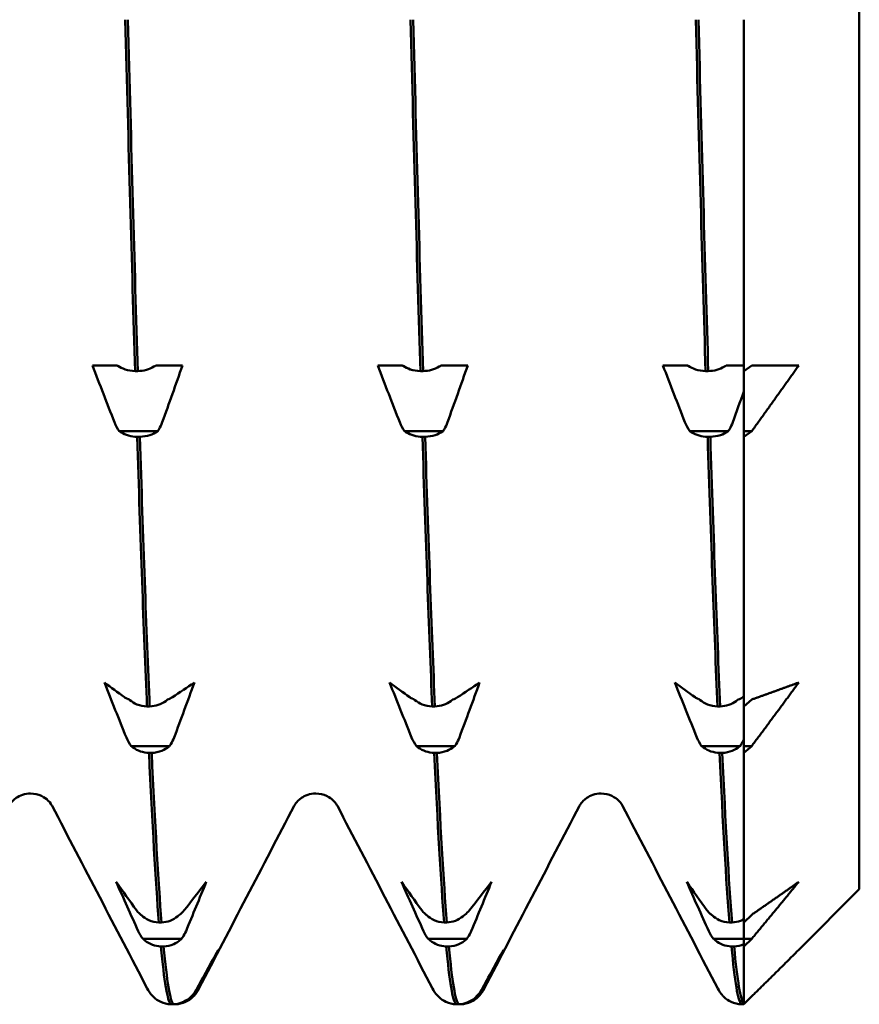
# Model space of a CAD drawing. Header units: millimetres. Extents: x 41 to 192, y 95 to 246.
# Tile 15 of 22: x 122.17 to 127.51, y 190.38 to 196.64. Entities that reach past the tile are written whole.
import ezdxf

# ---------------------------------------------------------------- set-up
doc = ezdxf.new("R2010")
doc.units = ezdxf.units.MM
doc.layers.add('Видимый контур (ГОСТ)', color=7, linetype='Continuous', lineweight=50)

msp = doc.modelspace()

# ---------------------------------------------------------------- linework, layer by layer
at = {"layer": 'Видимый контур (ГОСТ)'}
for p, q in [((127.5129, 215.7379), (127.5129, 191.1092)), ((126.7773, 196.6441), (126.7773, 194.4073)), ((122.6306, 194.4433), (122.7594, 194.4433)), ((122.7594, 194.4433), (122.7881, 194.4433)), ((123.0332, 194.4433), (123.0636, 194.4433)), ((123.0636, 194.4433), (123.2039, 194.4433)), ((124.4467, 194.4433), (124.5755, 194.4433)), ((124.5755, 194.4433), (124.6042, 194.4433)), ((124.8493, 194.4433), (124.8797, 194.4433)), ((124.8797, 194.4433), (125.02, 194.4433)), ((126.2628, 194.4433), (126.3916, 194.4433)), ((126.3916, 194.4433), (126.4203, 194.4433)), ((126.6654, 194.4433), (126.6958, 194.4433)), ((126.6958, 194.4433), (126.7773, 194.4433)), ((126.7773, 194.4073), (126.8282, 194.4433)), ((122.9022, 194.4073), (122.9192, 194.4073)), ((124.7183, 194.4073), (124.7353, 194.4073)), ((126.5344, 194.4073), (126.5514, 194.4073)), ((126.7773, 194.025), (126.7773, 194.4073)), ((126.7773, 194.4073), (126.7773, 194.2771)), ((123.0464, 194.025), (122.8012, 194.025)), ((122.9323, 193.989), (122.9153, 193.989)), ((124.8625, 194.025), (124.6173, 194.025)), ((124.7484, 193.989), (124.7314, 193.989)), ((126.6786, 194.025), (126.4334, 194.025)), ((126.5645, 193.989), (126.5475, 193.989)), ((126.7773, 193.989), (126.7773, 194.025)), ((126.8282, 194.025), (126.7773, 193.989)), ((126.8282, 194.025), (126.7773, 194.025)), ((126.7773, 193.989), (126.7773, 192.2727)), ((126.7773, 192.2727), (126.8282, 192.3168)), ((122.9779, 192.2727), (122.9948, 192.2727)), ((124.794, 192.2727), (124.8109, 192.2727)), ((126.6101, 192.2727), (126.627, 192.2727)), ((126.7773, 192.021), (126.7773, 192.2727)), ((126.7773, 192.2727), (126.7773, 192.0615)), ((123.1221, 192.021), (122.8769, 192.021)), ((123.0079, 191.9769), (122.991, 191.9769)), ((124.9382, 192.021), (124.693, 192.021)), ((124.824, 191.9769), (124.8071, 191.9769)), ((126.7543, 192.021), (126.5091, 192.021)), ((126.6401, 191.9769), (126.6232, 191.9769)), ((126.7773, 191.9769), (126.7773, 192.021)), ((126.8282, 192.021), (126.7773, 191.9769)), ((126.8282, 192.021), (126.7773, 192.021)), ((126.7773, 191.9769), (126.7773, 190.898)), ((127.5129, 191.1092), (127.1273, 190.7235)), ((126.7773, 190.898), (126.8282, 190.9472)), ((123.0535, 190.898), (123.0705, 190.898)), ((124.8696, 190.898), (124.8866, 190.898)), ((126.6857, 190.898), (126.7027, 190.898)), ((126.7773, 190.7941), (126.7773, 190.898)), ((126.7773, 190.898), (126.7773, 190.7941)), ((123.1977, 190.7941), (122.9526, 190.7941)), ((125.0138, 190.7941), (124.7687, 190.7941)), ((126.7773, 190.7941), (126.5848, 190.7941)), ((126.7773, 190.7449), (126.7773, 190.7941)), ((126.8282, 190.7941), (126.7773, 190.7449)), ((126.8282, 190.7941), (126.7773, 190.7941)), ((126.7773, 190.7941), (126.7773, 190.7588)), ((123.0836, 190.7449), (123.0666, 190.7449)), ((124.8997, 190.7449), (124.8827, 190.7449)), ((126.7158, 190.7449), (126.6988, 190.7449)), ((126.7773, 190.7449), (126.7773, 190.3769)), ((123.2734, 190.4278), (123.2602, 190.4278)), ((125.0895, 190.4278), (125.0763, 190.4278)), ((126.7773, 190.3769), (126.8282, 190.4278)), ((123.1292, 190.3769), (123.1462, 190.3769)), ((123.1593, 190.3769), (123.1462, 190.3769)), ((124.9453, 190.3769), (124.9623, 190.3769)), ((124.9754, 190.3769), (124.9623, 190.3769)), ((126.7614, 190.3769), (126.7773, 190.3769)), ((126.7773, 190.3769), (126.7773, 190.3781))]:
    msp.add_line(p, q, dxfattribs=at)
for points in [[(122.8396, 196.6441), (122.8605, 195.8395), (122.8813, 195.088), (122.9022, 194.4073)], [(122.9192, 194.4073), (122.8983, 195.088), (122.8775, 195.8395), (122.8566, 196.6441)], [(124.6557, 196.6441), (124.6766, 195.8395), (124.6974, 195.088), (124.7183, 194.4073)], [(124.7353, 194.4073), (124.7144, 195.088), (124.6936, 195.8395), (124.6727, 196.6441)], [(126.4718, 196.6441), (126.4927, 195.8395), (126.5135, 195.088), (126.5344, 194.4073)], [(126.5514, 194.4073), (126.5305, 195.088), (126.5097, 195.8395), (126.4888, 196.6441)], [(122.7708, 194.0814), (122.7238, 194.2018), (122.677, 194.3225), (122.6306, 194.4433)], [(123.2039, 194.4433), (123.1613, 194.3225), (123.1184, 194.2018), (123.075, 194.0814)], [(124.5869, 194.0814), (124.5399, 194.2018), (124.4931, 194.3225), (124.4467, 194.4433)], [(125.02, 194.4433), (124.9774, 194.3225), (124.9345, 194.2018), (124.8911, 194.0814)], [(126.403, 194.0814), (126.356, 194.2018), (126.3092, 194.3225), (126.2628, 194.4433)], [(126.7773, 194.2771), (126.754, 194.2118), (126.7307, 194.1465), (126.7072, 194.0814)], [(122.8012, 194.025), (122.7892, 194.0416), (122.779, 194.0606), (122.7708, 194.0814)], [(124.6173, 194.025), (124.6053, 194.0416), (124.5951, 194.0606), (124.5869, 194.0814)], [(126.4334, 194.025), (126.4214, 194.0416), (126.4112, 194.0606), (126.403, 194.0814)], [(122.9153, 193.989), (122.9362, 193.3385), (122.957, 192.7619), (122.9779, 192.2727)], [(122.9948, 192.2727), (122.974, 192.7619), (122.9531, 193.3385), (122.9323, 193.989)], [(124.7314, 193.989), (124.7523, 193.3385), (124.7731, 192.7619), (124.794, 192.2727)], [(124.8109, 192.2727), (124.7901, 192.7619), (124.7692, 193.3385), (124.7484, 193.989)], [(126.5475, 193.989), (126.5684, 193.3385), (126.5892, 192.7619), (126.6101, 192.2727)], [(126.627, 192.2727), (126.6062, 192.7619), (126.5853, 193.3385), (126.5645, 193.989)], [(122.8465, 192.0754), (122.7995, 192.1918), (122.7527, 192.3083), (122.7063, 192.425)], [(122.7063, 192.425), (122.7488, 192.3937), (122.7918, 192.3625), (122.8351, 192.3313)], [(123.1393, 192.3313), (123.1864, 192.3625), (123.2331, 192.3937), (123.2795, 192.425)], [(123.2795, 192.425), (123.237, 192.3083), (123.194, 192.1918), (123.1507, 192.0754)], [(124.6626, 192.0754), (124.6156, 192.1918), (124.5688, 192.3083), (124.5224, 192.425)], [(124.5224, 192.425), (124.5649, 192.3937), (124.6079, 192.3625), (124.6512, 192.3313)], [(124.9554, 192.3313), (125.0025, 192.3625), (125.0492, 192.3937), (125.0956, 192.425)], [(125.0956, 192.425), (125.0531, 192.3083), (125.0101, 192.1918), (124.9668, 192.0754)], [(126.4787, 192.0754), (126.4317, 192.1918), (126.3849, 192.3083), (126.3385, 192.425)], [(126.3385, 192.425), (126.381, 192.3937), (126.424, 192.3625), (126.4673, 192.3313)], [(123.1089, 192.3168), (123.1209, 192.3211), (123.1312, 192.326), (123.1393, 192.3313)], [(124.925, 192.3168), (124.937, 192.3211), (124.9473, 192.326), (124.9554, 192.3313)], [(126.7411, 192.3168), (126.7531, 192.3211), (126.7634, 192.326), (126.7715, 192.3313)], [(126.7715, 192.3313), (126.7734, 192.3326), (126.7753, 192.3339), (126.7773, 192.3352)], [(122.8769, 192.021), (122.8649, 192.037), (122.8547, 192.0553), (122.8465, 192.0754)], [(124.693, 192.021), (124.681, 192.037), (124.6708, 192.0553), (124.6626, 192.0754)], [(126.5091, 192.021), (126.4971, 192.037), (126.4869, 192.0553), (126.4787, 192.0754)], [(122.991, 191.9769), (123.0118, 191.5247), (123.0327, 191.1622), (123.0535, 190.898)], [(123.0705, 190.898), (123.0497, 191.1622), (123.0288, 191.5247), (123.0079, 191.9769)], [(124.8071, 191.9769), (124.8279, 191.5247), (124.8488, 191.1622), (124.8696, 190.898)], [(124.8866, 190.898), (124.8658, 191.1622), (124.8449, 191.5247), (124.824, 191.9769)], [(126.6232, 191.9769), (126.644, 191.5247), (126.6649, 191.1622), (126.6857, 190.898)], [(126.7027, 190.898), (126.6819, 191.1622), (126.661, 191.5247), (126.6401, 191.9769)], [(122.9798, 190.477), (122.7778, 190.8646), (122.5758, 191.2523), (122.3738, 191.6399)], [(123.9147, 191.6399), (123.7127, 191.2523), (123.5107, 190.8646), (123.3087, 190.477)], [(124.7959, 190.477), (124.5939, 190.8646), (124.3919, 191.2523), (124.1899, 191.6399)], [(125.7308, 191.6399), (125.5288, 191.2523), (125.3268, 190.8646), (125.1248, 190.477)], [(126.612, 190.477), (126.41, 190.8646), (126.208, 191.2523), (126.006, 191.6399)], [(122.9222, 190.8429), (122.8751, 190.9472), (122.8284, 191.0516), (122.782, 191.1563)], [(122.782, 191.1563), (122.8245, 191.0959), (122.8674, 191.0355), (122.9108, 190.9753)], [(123.215, 190.9753), (123.262, 191.0355), (123.3088, 191.0959), (123.3552, 191.1563)], [(123.3552, 191.1563), (123.3127, 191.0516), (123.2697, 190.9471), (123.2264, 190.8429)], [(124.7383, 190.8429), (124.6912, 190.9472), (124.6445, 191.0516), (124.5981, 191.1563)], [(124.5981, 191.1563), (124.6406, 191.0959), (124.6835, 191.0355), (124.7269, 190.9753)], [(125.0311, 190.9753), (125.0781, 191.0355), (125.1249, 191.0959), (125.1713, 191.1563)], [(125.1713, 191.1563), (125.1288, 191.0516), (125.0858, 190.9471), (125.0425, 190.8429)], [(126.5544, 190.8429), (126.5073, 190.9472), (126.4606, 191.0516), (126.4142, 191.1563)], [(126.4142, 191.1563), (126.4567, 191.0959), (126.4996, 191.0355), (126.543, 190.9753)], [(123.1846, 190.9472), (123.1966, 190.9554), (123.2068, 190.9649), (123.215, 190.9753)], [(125.0007, 190.9472), (125.0127, 190.9554), (125.0229, 190.9649), (125.0311, 190.9753)], [(122.9526, 190.7941), (122.9406, 190.8084), (122.9303, 190.8248), (122.9222, 190.8429)], [(124.7687, 190.7941), (124.7567, 190.8084), (124.7464, 190.8248), (124.7383, 190.8429)], [(126.5848, 190.7941), (126.5728, 190.8084), (126.5625, 190.8248), (126.5544, 190.8429)], [(123.0666, 190.7449), (123.0875, 190.5219), (123.1083, 190.3982), (123.1292, 190.3769)], [(123.1462, 190.3769), (123.1253, 190.3982), (123.1045, 190.5219), (123.0836, 190.7449)], [(123.2906, 190.4676), (123.3377, 190.5528), (123.3845, 190.6381), (123.4309, 190.7235)], [(123.4309, 190.7235), (123.3883, 190.6381), (123.3454, 190.5528), (123.3021, 190.4676)], [(124.8827, 190.7449), (124.9036, 190.5219), (124.9244, 190.3982), (124.9453, 190.3769)], [(124.9623, 190.3769), (124.9414, 190.3982), (124.9206, 190.5219), (124.8997, 190.7449)], [(125.1067, 190.4676), (125.1538, 190.5528), (125.2006, 190.6381), (125.247, 190.7235)], [(125.247, 190.7235), (125.2044, 190.6381), (125.1615, 190.5528), (125.1182, 190.4676)], [(126.6988, 190.7449), (126.7197, 190.5219), (126.7405, 190.3982), (126.7614, 190.3769)], [(126.7773, 190.7588), (126.7579, 190.7505), (126.737, 190.7458), (126.7158, 190.7449)], [(126.7773, 190.3781), (126.7568, 190.4027), (126.7363, 190.5259), (126.7158, 190.7449)], [(123.0149, 190.428), (122.996, 190.4474), (122.9868, 190.4635), (122.9798, 190.477)], [(123.2602, 190.4278), (123.2723, 190.4395), (123.2825, 190.4529), (123.2906, 190.4676)], [(123.3087, 190.477), (123.3017, 190.4635), (123.2925, 190.4474), (123.2736, 190.428)], [(124.831, 190.428), (124.8121, 190.4474), (124.8029, 190.4635), (124.7959, 190.477)], [(125.0763, 190.4278), (125.0884, 190.4395), (125.0986, 190.4529), (125.1067, 190.4676)], [(125.1248, 190.477), (125.1178, 190.4635), (125.1086, 190.4474), (125.0897, 190.428)], [(126.6471, 190.428), (126.6282, 190.4474), (126.619, 190.4635), (126.612, 190.477)], [(123.0149, 190.428), (123.015, 190.4279), (123.015, 190.4279), (123.0151, 190.4278)], [(124.831, 190.428), (124.8311, 190.4279), (124.8311, 190.4279), (124.8312, 190.4278)], [(126.6471, 190.428), (126.6472, 190.4279), (126.6472, 190.4279), (126.6473, 190.4278)]]:
    msp.add_open_spline(points, degree=3, dxfattribs=at)
for points, knots in [([(122.7881, 194.4433), (122.7894, 194.4423), (122.7907, 194.4414), (122.8056, 194.4314), (122.8211, 194.4239), (122.8583, 194.4117), (122.88, 194.408), (122.9022, 194.4073)], [-0.01282665, -0.01282665, -0.01282665, -0.01282665, -0.01227145, -0.01227145, -0.00665799, -0.00665799, 0, 0, 0, 0]), ([(122.9192, 194.4073), (122.9379, 194.4079), (122.9563, 194.4106), (122.9911, 194.4203), (123.0073, 194.4271), (123.0256, 194.438), (123.0295, 194.4406), (123.0332, 194.4433)], [-0.01787911, -0.01787911, -0.01787911, -0.01787911, -0.01226751, -0.01226751, -0.00665623, -0.00665623, -0.00506216, -0.00506216, -0.00506216, -0.00506216]), ([(124.6042, 194.4433), (124.6055, 194.4423), (124.6068, 194.4414), (124.6217, 194.4314), (124.6372, 194.4239), (124.6744, 194.4117), (124.6961, 194.408), (124.7183, 194.4073)], [-0.01282665, -0.01282665, -0.01282665, -0.01282665, -0.01227145, -0.01227145, -0.00665799, -0.00665799, 0, 0, 0, 0]), ([(124.7353, 194.4073), (124.754, 194.4079), (124.7724, 194.4106), (124.8072, 194.4203), (124.8234, 194.4271), (124.8417, 194.438), (124.8456, 194.4406), (124.8493, 194.4433)], [-0.01787911, -0.01787911, -0.01787911, -0.01787911, -0.01226751, -0.01226751, -0.00665623, -0.00665623, -0.00506216, -0.00506216, -0.00506216, -0.00506216]), ([(126.4203, 194.4433), (126.4216, 194.4423), (126.4229, 194.4414), (126.4378, 194.4314), (126.4533, 194.4239), (126.4905, 194.4117), (126.5122, 194.408), (126.5344, 194.4073)], [-0.01282665, -0.01282665, -0.01282665, -0.01282665, -0.01227145, -0.01227145, -0.00665799, -0.00665799, 0, 0, 0, 0]), ([(126.5514, 194.4073), (126.5701, 194.4079), (126.5885, 194.4106), (126.6233, 194.4203), (126.6395, 194.4271), (126.6578, 194.438), (126.6617, 194.4406), (126.6654, 194.4433)], [-0.01787911, -0.01787911, -0.01787911, -0.01787911, -0.01226751, -0.01226751, -0.00665623, -0.00665623, -0.00506216, -0.00506216, -0.00506216, -0.00506216]), ([(123.075, 194.0814), (123.0694, 194.0658), (123.0624, 194.0507), (123.0515, 194.0327), (123.049, 194.0288), (123.0464, 194.025)], [-0.020105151, -0.020105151, -0.020105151, -0.020105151, -0.01516841, -0.01516841, -0.013799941, -0.013799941, -0.013799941, -0.013799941]), ([(124.8911, 194.0814), (124.8855, 194.0658), (124.8785, 194.0507), (124.8676, 194.0327), (124.8651, 194.0288), (124.8625, 194.025)], [-0.020105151, -0.020105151, -0.020105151, -0.020105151, -0.01516841, -0.01516841, -0.013799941, -0.013799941, -0.013799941, -0.013799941]), ([(126.7072, 194.0814), (126.7016, 194.0658), (126.6946, 194.0507), (126.6837, 194.0327), (126.6812, 194.0288), (126.6786, 194.025)], [-0.020105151, -0.020105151, -0.020105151, -0.020105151, -0.01516841, -0.01516841, -0.013799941, -0.013799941, -0.013799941, -0.013799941]), ([(122.9153, 193.989), (122.8966, 193.9896), (122.8782, 193.9924), (122.8434, 194.002), (122.8272, 194.0089), (122.8088, 194.0198), (122.8049, 194.0224), (122.8012, 194.025)], [-0.01787911, -0.01787911, -0.01787911, -0.01787911, -0.01226751, -0.01226751, -0.00665623, -0.00665623, -0.00506216, -0.00506216, -0.00506216, -0.00506216]), ([(123.0464, 194.025), (123.0451, 194.0241), (123.0438, 194.0232), (123.0289, 194.0132), (123.0133, 194.0057), (122.9762, 193.9935), (122.9544, 193.9897), (122.9323, 193.989)], [-0.01282665, -0.01282665, -0.01282665, -0.01282665, -0.01227145, -0.01227145, -0.00665799, -0.00665799, 0, 0, 0, 0]), ([(124.7314, 193.989), (124.7127, 193.9896), (124.6943, 193.9924), (124.6595, 194.002), (124.6433, 194.0089), (124.6249, 194.0198), (124.621, 194.0224), (124.6173, 194.025)], [-0.01787911, -0.01787911, -0.01787911, -0.01787911, -0.01226751, -0.01226751, -0.00665623, -0.00665623, -0.00506216, -0.00506216, -0.00506216, -0.00506216]), ([(124.8625, 194.025), (124.8612, 194.0241), (124.8599, 194.0232), (124.845, 194.0132), (124.8294, 194.0057), (124.7923, 193.9935), (124.7705, 193.9897), (124.7484, 193.989)], [-0.01282665, -0.01282665, -0.01282665, -0.01282665, -0.01227145, -0.01227145, -0.00665799, -0.00665799, 0, 0, 0, 0]), ([(126.5475, 193.989), (126.5288, 193.9896), (126.5104, 193.9924), (126.4756, 194.002), (126.4594, 194.0089), (126.441, 194.0198), (126.4371, 194.0224), (126.4334, 194.025)], [-0.01787911, -0.01787911, -0.01787911, -0.01787911, -0.01226751, -0.01226751, -0.00665623, -0.00665623, -0.00506216, -0.00506216, -0.00506216, -0.00506216]), ([(126.6786, 194.025), (126.6773, 194.0241), (126.676, 194.0232), (126.6611, 194.0132), (126.6455, 194.0057), (126.6084, 193.9935), (126.5866, 193.9897), (126.5645, 193.989)], [-0.01282665, -0.01282665, -0.01282665, -0.01282665, -0.01227145, -0.01227145, -0.00665799, -0.00665799, 0, 0, 0, 0]), ([(122.8351, 192.3313), (122.8407, 192.3273), (122.8477, 192.3234), (122.8587, 192.3187), (122.8611, 192.3177), (122.8638, 192.3168)], [-0.020105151, -0.020105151, -0.020105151, -0.020105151, -0.01516841, -0.01516841, -0.013799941, -0.013799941, -0.013799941, -0.013799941]), ([(122.8638, 192.3168), (122.8651, 192.3156), (122.8664, 192.3145), (122.8812, 192.3022), (122.8968, 192.293), (122.9339, 192.2781), (122.9557, 192.2735), (122.9779, 192.2727)], [-0.01282665, -0.01282665, -0.01282665, -0.01282665, -0.01227145, -0.01227145, -0.00665799, -0.00665799, 0, 0, 0, 0]), ([(122.9948, 192.2727), (123.0135, 192.2734), (123.032, 192.2768), (123.0668, 192.2886), (123.083, 192.2969), (123.1013, 192.3104), (123.1052, 192.3135), (123.1089, 192.3168)], [-0.01787911, -0.01787911, -0.01787911, -0.01787911, -0.01226751, -0.01226751, -0.00665623, -0.00665623, -0.00506216, -0.00506216, -0.00506216, -0.00506216]), ([(124.6512, 192.3313), (124.6568, 192.3273), (124.6638, 192.3234), (124.6748, 192.3187), (124.6772, 192.3177), (124.6799, 192.3168)], [-0.020105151, -0.020105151, -0.020105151, -0.020105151, -0.01516841, -0.01516841, -0.013799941, -0.013799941, -0.013799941, -0.013799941]), ([(124.6799, 192.3168), (124.6812, 192.3156), (124.6825, 192.3145), (124.6973, 192.3022), (124.7129, 192.293), (124.75, 192.2781), (124.7718, 192.2735), (124.794, 192.2727)], [-0.01282665, -0.01282665, -0.01282665, -0.01282665, -0.01227145, -0.01227145, -0.00665799, -0.00665799, 0, 0, 0, 0]), ([(124.8109, 192.2727), (124.8296, 192.2734), (124.8481, 192.2768), (124.8829, 192.2886), (124.8991, 192.2969), (124.9174, 192.3104), (124.9213, 192.3135), (124.925, 192.3168)], [-0.01787911, -0.01787911, -0.01787911, -0.01787911, -0.01226751, -0.01226751, -0.00665623, -0.00665623, -0.00506216, -0.00506216, -0.00506216, -0.00506216]), ([(126.4673, 192.3313), (126.4729, 192.3273), (126.4799, 192.3234), (126.4909, 192.3187), (126.4933, 192.3177), (126.496, 192.3168)], [-0.020105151, -0.020105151, -0.020105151, -0.020105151, -0.01516841, -0.01516841, -0.013799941, -0.013799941, -0.013799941, -0.013799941]), ([(126.496, 192.3168), (126.4973, 192.3156), (126.4986, 192.3145), (126.5134, 192.3022), (126.529, 192.293), (126.5661, 192.2781), (126.5879, 192.2735), (126.6101, 192.2727)], [-0.01282665, -0.01282665, -0.01282665, -0.01282665, -0.01227145, -0.01227145, -0.00665799, -0.00665799, 0, 0, 0, 0]), ([(126.627, 192.2727), (126.6457, 192.2734), (126.6642, 192.2768), (126.699, 192.2886), (126.7152, 192.2969), (126.7335, 192.3104), (126.7374, 192.3135), (126.7411, 192.3168)], [-0.01787911, -0.01787911, -0.01787911, -0.01787911, -0.01226751, -0.01226751, -0.00665623, -0.00665623, -0.00506216, -0.00506216, -0.00506216, -0.00506216]), ([(123.1507, 192.0754), (123.1451, 192.0604), (123.1381, 192.0458), (123.1272, 192.0284), (123.1247, 192.0247), (123.1221, 192.021)], [-0.020105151, -0.020105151, -0.020105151, -0.020105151, -0.01516841, -0.01516841, -0.013799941, -0.013799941, -0.013799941, -0.013799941]), ([(124.9668, 192.0754), (124.9612, 192.0604), (124.9542, 192.0458), (124.9433, 192.0284), (124.9408, 192.0247), (124.9382, 192.021)], [-0.020105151, -0.020105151, -0.020105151, -0.020105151, -0.01516841, -0.01516841, -0.013799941, -0.013799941, -0.013799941, -0.013799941]), ([(126.7773, 192.0615), (126.7728, 192.0514), (126.7676, 192.0416), (126.7594, 192.0284), (126.7569, 192.0247), (126.7543, 192.021)], [-0.018565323, -0.018565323, -0.018565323, -0.018565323, -0.01516841, -0.01516841, -0.013799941, -0.013799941, -0.013799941, -0.013799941]), ([(122.991, 191.9769), (122.9723, 191.9777), (122.9539, 191.981), (122.919, 191.9928), (122.9028, 192.0012), (122.8845, 192.0146), (122.8806, 192.0178), (122.8769, 192.021)], [-0.01787911, -0.01787911, -0.01787911, -0.01787911, -0.01226751, -0.01226751, -0.00665623, -0.00665623, -0.00506216, -0.00506216, -0.00506216, -0.00506216]), ([(123.1221, 192.021), (123.1208, 192.0199), (123.1194, 192.0188), (123.1046, 192.0065), (123.089, 191.9973), (123.0519, 191.9824), (123.0301, 191.9778), (123.0079, 191.9769)], [-0.01282665, -0.01282665, -0.01282665, -0.01282665, -0.01227145, -0.01227145, -0.00665799, -0.00665799, 0, 0, 0, 0]), ([(124.8071, 191.9769), (124.7884, 191.9777), (124.77, 191.981), (124.7351, 191.9928), (124.7189, 192.0012), (124.7006, 192.0146), (124.6967, 192.0178), (124.693, 192.021)], [-0.01787911, -0.01787911, -0.01787911, -0.01787911, -0.01226751, -0.01226751, -0.00665623, -0.00665623, -0.00506216, -0.00506216, -0.00506216, -0.00506216]), ([(124.9382, 192.021), (124.9369, 192.0199), (124.9355, 192.0188), (124.9207, 192.0065), (124.9051, 191.9973), (124.868, 191.9824), (124.8462, 191.9778), (124.824, 191.9769)], [-0.01282665, -0.01282665, -0.01282665, -0.01282665, -0.01227145, -0.01227145, -0.00665799, -0.00665799, 0, 0, 0, 0]), ([(126.6232, 191.9769), (126.6045, 191.9777), (126.5861, 191.981), (126.5512, 191.9928), (126.535, 192.0012), (126.5167, 192.0146), (126.5128, 192.0178), (126.5091, 192.021)], [-0.01787911, -0.01787911, -0.01787911, -0.01787911, -0.01226751, -0.01226751, -0.00665623, -0.00665623, -0.00506216, -0.00506216, -0.00506216, -0.00506216]), ([(126.7543, 192.021), (126.753, 192.0199), (126.7516, 192.0188), (126.7368, 192.0065), (126.7212, 191.9973), (126.6841, 191.9824), (126.6623, 191.9778), (126.6401, 191.9769)], [-0.01282665, -0.01282665, -0.01282665, -0.01282665, -0.01227145, -0.01227145, -0.00665799, -0.00665799, 0, 0, 0, 0]), ([(122.2362, 191.7186), (122.2004, 191.7186), (122.1662, 191.705), (122.1269, 191.6783), (122.1165, 191.6661), (122.1037, 191.6493), (122.1006, 191.6437), (122.0986, 191.6399)], [0, 0, 0, 0, 0.02184572, 0.02184572, 0.04082686, 0.04082686, 0.05840191, 0.05840191, 0.05840191, 0.05840191]), ([(122.3738, 191.6399), (122.3706, 191.646), (122.3651, 191.6575), (122.3376, 191.6838), (122.324, 191.6944), (122.2863, 191.7122), (122.2614, 191.7186), (122.2362, 191.7186)], [0, 0, 0, 0, 0.02824653, 0.02824653, 0.04306105, 0.04306105, 0.05842711, 0.05842711, 0.05842711, 0.05842711]), ([(124.0523, 191.7186), (124.0165, 191.7186), (123.9823, 191.705), (123.943, 191.6783), (123.9326, 191.6661), (123.9198, 191.6493), (123.9167, 191.6437), (123.9147, 191.6399)], [0, 0, 0, 0, 0.02184572, 0.02184572, 0.04082686, 0.04082686, 0.05840191, 0.05840191, 0.05840191, 0.05840191]), ([(124.1899, 191.6399), (124.1867, 191.646), (124.1812, 191.6575), (124.1537, 191.6838), (124.1401, 191.6944), (124.1024, 191.7122), (124.0775, 191.7186), (124.0523, 191.7186)], [0, 0, 0, 0, 0.02824653, 0.02824653, 0.04306105, 0.04306105, 0.05842711, 0.05842711, 0.05842711, 0.05842711]), ([(125.8684, 191.7186), (125.8326, 191.7186), (125.7984, 191.705), (125.7591, 191.6783), (125.7487, 191.6661), (125.7359, 191.6493), (125.7328, 191.6437), (125.7308, 191.6399)], [0, 0, 0, 0, 0.02184572, 0.02184572, 0.04082686, 0.04082686, 0.05840191, 0.05840191, 0.05840191, 0.05840191]), ([(126.006, 191.6399), (126.0028, 191.646), (125.9973, 191.6575), (125.9698, 191.6838), (125.9562, 191.6944), (125.9185, 191.7122), (125.8936, 191.7186), (125.8684, 191.7186)], [0, 0, 0, 0, 0.02824653, 0.02824653, 0.04306105, 0.04306105, 0.05842711, 0.05842711, 0.05842711, 0.05842711]), ([(122.9108, 190.9753), (122.9164, 190.9675), (122.9234, 190.96), (122.9343, 190.951), (122.9368, 190.949), (122.9394, 190.9472)], [-0.020105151, -0.020105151, -0.020105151, -0.020105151, -0.01516841, -0.01516841, -0.013799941, -0.013799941, -0.013799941, -0.013799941]), ([(124.7269, 190.9753), (124.7325, 190.9675), (124.7395, 190.96), (124.7504, 190.951), (124.7529, 190.949), (124.7555, 190.9472)], [-0.020105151, -0.020105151, -0.020105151, -0.020105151, -0.01516841, -0.01516841, -0.013799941, -0.013799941, -0.013799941, -0.013799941]), ([(126.543, 190.9753), (126.5486, 190.9675), (126.5556, 190.96), (126.5665, 190.951), (126.569, 190.949), (126.5716, 190.9472)], [-0.020105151, -0.020105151, -0.020105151, -0.020105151, -0.01516841, -0.01516841, -0.013799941, -0.013799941, -0.013799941, -0.013799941]), ([(122.9394, 190.9472), (122.9407, 190.9459), (122.942, 190.9446), (122.9569, 190.9309), (122.9725, 190.9207), (123.0096, 190.9041), (123.0314, 190.8989), (123.0535, 190.898)], [-0.01282665, -0.01282665, -0.01282665, -0.01282665, -0.01227145, -0.01227145, -0.00665799, -0.00665799, 0, 0, 0, 0]), ([(123.0705, 190.898), (123.0892, 190.8988), (123.1076, 190.9026), (123.1425, 190.9157), (123.1586, 190.925), (123.177, 190.94), (123.1809, 190.9435), (123.1846, 190.9472)], [-0.01787911, -0.01787911, -0.01787911, -0.01787911, -0.01226751, -0.01226751, -0.00665623, -0.00665623, -0.00506216, -0.00506216, -0.00506216, -0.00506216]), ([(124.7555, 190.9472), (124.7568, 190.9459), (124.7581, 190.9446), (124.773, 190.9309), (124.7886, 190.9207), (124.8257, 190.9041), (124.8475, 190.8989), (124.8696, 190.898)], [-0.01282665, -0.01282665, -0.01282665, -0.01282665, -0.01227145, -0.01227145, -0.00665799, -0.00665799, 0, 0, 0, 0]), ([(124.8866, 190.898), (124.9053, 190.8988), (124.9237, 190.9026), (124.9586, 190.9157), (124.9747, 190.925), (124.9931, 190.94), (124.997, 190.9435), (125.0007, 190.9472)], [-0.01787911, -0.01787911, -0.01787911, -0.01787911, -0.01226751, -0.01226751, -0.00665623, -0.00665623, -0.00506216, -0.00506216, -0.00506216, -0.00506216]), ([(126.5716, 190.9472), (126.5729, 190.9459), (126.5742, 190.9446), (126.5891, 190.9309), (126.6047, 190.9207), (126.6418, 190.9041), (126.6636, 190.8989), (126.6857, 190.898)], [-0.01282665, -0.01282665, -0.01282665, -0.01282665, -0.01227145, -0.01227145, -0.00665799, -0.00665799, 0, 0, 0, 0]), ([(126.7027, 190.898), (126.7214, 190.8988), (126.7398, 190.9026), (126.7641, 190.9117), (126.7708, 190.9148), (126.7773, 190.9182)], [-0.017879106, -0.017879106, -0.017879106, -0.017879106, -0.012267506, -0.012267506, -0.010052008, -0.010052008, -0.010052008, -0.010052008]), ([(123.2264, 190.8429), (123.2208, 190.8294), (123.2138, 190.8163), (123.2028, 190.8007), (123.2003, 190.7973), (123.1977, 190.7941)], [-0.020105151, -0.020105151, -0.020105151, -0.020105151, -0.01516841, -0.01516841, -0.013799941, -0.013799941, -0.013799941, -0.013799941]), ([(125.0425, 190.8429), (125.0369, 190.8294), (125.0299, 190.8163), (125.0189, 190.8007), (125.0164, 190.7973), (125.0138, 190.7941)], [-0.020105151, -0.020105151, -0.020105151, -0.020105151, -0.01516841, -0.01516841, -0.013799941, -0.013799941, -0.013799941, -0.013799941]), ([(123.0666, 190.7449), (123.0479, 190.7457), (123.0295, 190.7495), (122.9947, 190.7626), (122.9785, 190.772), (122.9602, 190.7869), (122.9563, 190.7904), (122.9526, 190.7941)], [-0.01787911, -0.01787911, -0.01787911, -0.01787911, -0.01226751, -0.01226751, -0.00665623, -0.00665623, -0.00506216, -0.00506216, -0.00506216, -0.00506216]), ([(123.1977, 190.7941), (123.1964, 190.7928), (123.1951, 190.7915), (123.1802, 190.7778), (123.1647, 190.7676), (123.1276, 190.751), (123.1058, 190.7458), (123.0836, 190.7449)], [-0.01282665, -0.01282665, -0.01282665, -0.01282665, -0.01227145, -0.01227145, -0.00665799, -0.00665799, 0, 0, 0, 0]), ([(124.8827, 190.7449), (124.864, 190.7457), (124.8456, 190.7495), (124.8108, 190.7626), (124.7946, 190.772), (124.7763, 190.7869), (124.7724, 190.7904), (124.7687, 190.7941)], [-0.01787911, -0.01787911, -0.01787911, -0.01787911, -0.01226751, -0.01226751, -0.00665623, -0.00665623, -0.00506216, -0.00506216, -0.00506216, -0.00506216]), ([(125.0138, 190.7941), (125.0125, 190.7928), (125.0112, 190.7915), (124.9963, 190.7778), (124.9808, 190.7676), (124.9437, 190.751), (124.9219, 190.7458), (124.8997, 190.7449)], [-0.01282665, -0.01282665, -0.01282665, -0.01282665, -0.01227145, -0.01227145, -0.00665799, -0.00665799, 0, 0, 0, 0]), ([(126.6988, 190.7449), (126.6801, 190.7457), (126.6617, 190.7495), (126.6269, 190.7626), (126.6107, 190.772), (126.5924, 190.7869), (126.5885, 190.7904), (126.5848, 190.7941)], [-0.01787911, -0.01787911, -0.01787911, -0.01787911, -0.01226751, -0.01226751, -0.00665623, -0.00665623, -0.00506216, -0.00506216, -0.00506216, -0.00506216]), ([(123.3021, 190.4676), (123.2965, 190.4566), (123.2894, 190.4459), (123.2785, 190.4332), (123.276, 190.4305), (123.2734, 190.4278)], [-0.020105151, -0.020105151, -0.020105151, -0.020105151, -0.01516841, -0.01516841, -0.013799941, -0.013799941, -0.013799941, -0.013799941]), ([(125.1182, 190.4676), (125.1126, 190.4566), (125.1055, 190.4459), (125.0946, 190.4332), (125.0921, 190.4305), (125.0895, 190.4278)], [-0.020105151, -0.020105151, -0.020105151, -0.020105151, -0.01516841, -0.01516841, -0.013799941, -0.013799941, -0.013799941, -0.013799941]), ([(123.0151, 190.4278), (123.0164, 190.4265), (123.0177, 190.4252), (123.0326, 190.411), (123.0482, 190.4004), (123.0853, 190.3832), (123.107, 190.3779), (123.1292, 190.3769)], [-0.01282665, -0.01282665, -0.01282665, -0.01282665, -0.01227145, -0.01227145, -0.00665799, -0.00665799, 0, 0, 0, 0]), ([(123.1462, 190.3769), (123.1649, 190.3777), (123.1833, 190.3816), (123.2181, 190.3953), (123.2343, 190.4049), (123.2526, 190.4204), (123.2565, 190.424), (123.2602, 190.4278)], [-0.01787911, -0.01787911, -0.01787911, -0.01787911, -0.01226751, -0.01226751, -0.00665623, -0.00665623, -0.00506216, -0.00506216, -0.00506216, -0.00506216]), ([(123.2734, 190.4278), (123.2721, 190.4265), (123.2708, 190.4252), (123.2559, 190.411), (123.2403, 190.4004), (123.2032, 190.3832), (123.1815, 190.3779), (123.1593, 190.3769)], [-0.01282665, -0.01282665, -0.01282665, -0.01282665, -0.01227145, -0.01227145, -0.00665799, -0.00665799, 0, 0, 0, 0]), ([(124.8312, 190.4278), (124.8325, 190.4265), (124.8338, 190.4252), (124.8487, 190.411), (124.8643, 190.4004), (124.9014, 190.3832), (124.9231, 190.3779), (124.9453, 190.3769)], [-0.01282665, -0.01282665, -0.01282665, -0.01282665, -0.01227145, -0.01227145, -0.00665799, -0.00665799, 0, 0, 0, 0]), ([(124.9623, 190.3769), (124.981, 190.3777), (124.9994, 190.3816), (125.0342, 190.3953), (125.0504, 190.4049), (125.0687, 190.4204), (125.0726, 190.424), (125.0763, 190.4278)], [-0.01787911, -0.01787911, -0.01787911, -0.01787911, -0.01226751, -0.01226751, -0.00665623, -0.00665623, -0.00506216, -0.00506216, -0.00506216, -0.00506216]), ([(125.0895, 190.4278), (125.0882, 190.4265), (125.0869, 190.4252), (125.072, 190.411), (125.0564, 190.4004), (125.0193, 190.3832), (124.9976, 190.3779), (124.9754, 190.3769)], [-0.01282665, -0.01282665, -0.01282665, -0.01282665, -0.01227145, -0.01227145, -0.00665799, -0.00665799, 0, 0, 0, 0]), ([(126.6473, 190.4278), (126.6486, 190.4265), (126.6499, 190.4252), (126.6648, 190.411), (126.6804, 190.4004), (126.7175, 190.3832), (126.7392, 190.3779), (126.7614, 190.3769)], [-0.01282665, -0.01282665, -0.01282665, -0.01282665, -0.01227145, -0.01227145, -0.00665799, -0.00665799, 0, 0, 0, 0])]:
    msp.add_open_spline(points, degree=3, knots=knots, dxfattribs=at)
for points, weights in [([(127.1273, 194.4433), (126.9811, 194.2366), (126.8282, 194.025)], [1.00042052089, 1.00039457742, 1.00010369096]), ([(126.8282, 194.4433), (126.9811, 194.4433), (127.1273, 194.4433)], [1.00010369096, 1.00039457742, 1.00042052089]), ([(127.1273, 192.425), (126.9811, 192.2254), (126.8282, 192.021)], [1.00042052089, 1.00039457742, 1.00010369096]), ([(126.8282, 192.3168), (126.9811, 192.3715), (127.1273, 192.425)], [1.00010369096, 1.00039457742, 1.00042052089]), ([(127.1273, 191.1563), (126.9811, 190.9773), (126.8282, 190.7941)], [1.00042052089, 1.00039457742, 1.00010369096]), ([(126.8282, 190.9472), (126.9811, 191.0529), (127.1273, 191.1563)], [1.00010369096, 1.00039457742, 1.00042052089]), ([(126.8282, 190.4278), (126.9811, 190.5774), (127.1273, 190.7235)], [1.00010369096, 1.00039457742, 1.00042052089])]:
    msp.add_rational_spline(points, weights, degree=2, dxfattribs=at)

doc.saveas('drawing.dxf')
